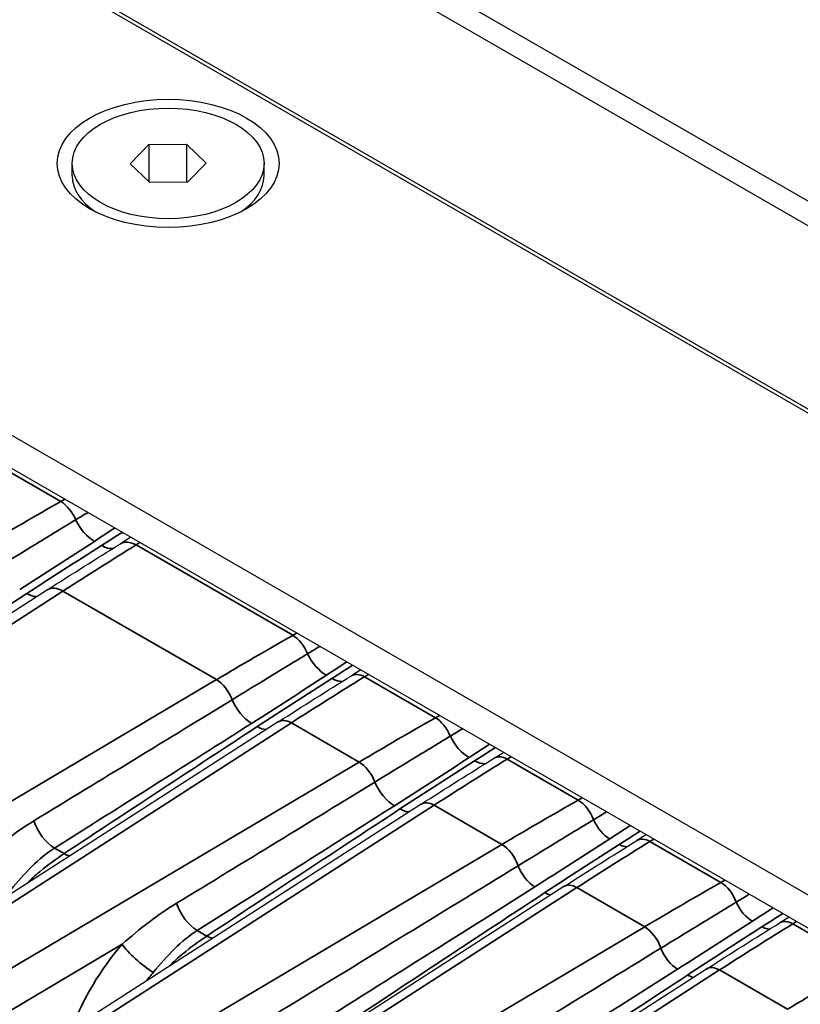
# Model space of a CAD drawing. Header units: millimetres. Extents: x 399 to 6233, y -1870 to 1602.
# Tile 32 of 256: x 2124 to 2140, y 765 to 784. Entities that reach past the tile are written whole.
import ezdxf

# ---------------------------------------------------------------- set-up
doc = ezdxf.new("R2010")
doc.units = ezdxf.units.MM
doc.layers.add('可見 (ISO)', color=7, linetype='Continuous', lineweight=25)
doc.layers.add('窄部可見 (ISO)', color=7, linetype='Continuous', lineweight=35)

msp = doc.modelspace()

# ---------------------------------------------------------------- linework, layer by layer
at = {"layer": '可見 (ISO)'}
for p, q in [((2092.545, 808.02), (2172.448, 761.888)), ((2092.333, 807.653), (2172.236, 761.521)), ((2089.186, 805.836), (2169.089, 759.704)), ((2090.353, 805.081), (2167.781, 760.378)), ((2157.74, 756.622), (2083.847, 799.284)), ((2083.847, 798.63), (2157.274, 756.237)), ((2126.266, 781.539), (2126.631, 781.917)), ((2126.631, 781.917), (2127.382, 781.924)), ((2126.631, 781.917), (2126.631, 781.186)), ((2127.382, 781.924), (2127.767, 781.552)), ((2127.382, 781.924), (2127.382, 781.173)), ((2125.116, 781.3), (2125.116, 781.545)), ((2126.651, 781.167), (2126.266, 781.539)), ((2127.767, 781.552), (2127.401, 781.173)), ((2128.916, 781.3), (2128.916, 781.545)), ((2127.401, 781.173), (2126.651, 781.167)), ((2126.278, 774.133), (2126.072, 774.005)), ((2124.622, 773.091), (2121.938, 771.364)), ((2130.834, 771.503), (2130.649, 771.389)), ((2129.199, 770.474), (2120.668, 764.987)), ((2133.478, 769.756), (2133.662, 769.87)), ((2132.028, 768.841), (2123.246, 763.192)), ((2136.49, 768.237), (2136.306, 768.123)), ((2134.856, 767.208), (2126.074, 761.559)), ((2139.319, 766.604), (2139.134, 766.49)), ((2137.685, 765.575), (2128.903, 759.926))]:
    msp.add_line(p, q, dxfattribs=at)
for major_axis in [(2.2, 0), (1.9, 0)]:
    msp.add_ellipse((2127.016, 781.545), major_axis=major_axis, ratio=0.57735, dxfattribs=at)
for centre, major_axis, start_param, end_param in [((2127.016, 781.3), (-1.9, 0), 0, 0.709273), ((2127.016, 781.3), (1.9, 0), 5.573912, 6.283185), ((2126.072, 766.413), (-1, 1.732), 0.460179, 0.460233)]:
    msp.add_ellipse(centre, major_axis=major_axis, ratio=0.57735, start_param=start_param, end_param=end_param, dxfattribs=at)
for points in [[(2124.622, 773.091), (2125.105, 773.402), (2125.589, 773.707), (2126.072, 774.005)], [(2129.199, 770.474), (2129.682, 770.785), (2130.166, 771.09), (2130.649, 771.389)], [(2132.028, 768.841), (2132.511, 769.152), (2132.994, 769.457), (2133.478, 769.756)], [(2134.856, 767.208), (2135.339, 767.519), (2135.823, 767.824), (2136.306, 768.123)], [(2137.685, 765.575), (2138.168, 765.886), (2138.651, 766.191), (2139.134, 766.49)]]:
    msp.add_open_spline(points, degree=3, dxfattribs=at)
at = {"layer": '窄部可見 (ISO)'}
for p, q in [((2123.483, 775.655), (2124.889, 774.844)), ((2124.889, 774.844), (2124.969, 774.889)), ((2126.458, 774.029), (2126.382, 773.982)), ((2126.382, 773.982), (2129.485, 772.19)), ((2124.932, 773.067), (2122.248, 771.341)), ((2127.974, 771.311), (2124.932, 773.067)), ((2129.485, 772.19), (2129.565, 772.235)), ((2130.984, 771.416), (2130.907, 771.369)), ((2130.907, 771.369), (2132.313, 770.557)), ((2119.424, 766.24), (2127.974, 771.311)), ((2132.313, 770.557), (2132.393, 770.602)), ((2129.458, 770.454), (2120.927, 764.967)), ((2130.802, 769.678), (2129.458, 770.454)), ((2121.906, 764.402), (2130.802, 769.678)), ((2133.812, 769.783), (2133.736, 769.736)), ((2133.736, 769.736), (2135.142, 768.924)), ((2132.286, 768.821), (2123.504, 763.173)), ((2133.63, 768.045), (2132.286, 768.821)), ((2135.142, 768.924), (2135.222, 768.969)), ((2124.117, 768.359), (2124.117, 768.359)), ((2124.473, 762.613), (2133.63, 768.045)), ((2136.641, 768.15), (2136.564, 768.103)), ((2136.564, 768.103), (2137.97, 767.291)), ((2124.764, 767.972), (2124.953, 767.862)), ((2137.97, 767.291), (2138.05, 767.336)), ((2135.114, 767.189), (2126.332, 761.54)), ((2136.459, 766.412), (2135.114, 767.189)), ((2139.469, 766.517), (2139.392, 766.47)), ((2139.392, 766.47), (2140.799, 765.658)), ((2127.301, 760.98), (2136.459, 766.412)), ((2127.592, 766.339), (2127.781, 766.229)), ((2126.103, 766.069), (2122.264, 763.792)), ((2137.943, 765.556), (2129.161, 759.907)), ((2139.287, 764.779), (2137.943, 765.556))]:
    msp.add_line(p, q, dxfattribs=at)
for centre, major_axis, ratio, start_param, end_param in [((2125.897, 693.725), (51.593, 85.713), 0.589256, 0.809997, 0.830936), ((2124.894, 774.438), (0.247, -0.434), 0.557018, 1.352757, 2.35942), ((2115.416, 769.041), (17.698, 10.482), 0.017311, 5.286764, 5.303212), ((2125.531, 774.527), (0.329, -0.502), 0.546707, 4.460195, 5.466556), ((2127.348, 692.886), (-48.468, -87.519), 0.565207, 3.930756, 3.951695), ((2125.671, 774.446), (0.321, -0.507), 0.536366, 5.474921, 6.056435), ((2126.388, 773.495), (-0.316, 0.51), 0.581198, 5.480363, 6.283185), ((2124.947, 772.586), (-0.325, 0.505), 0.568811, 5.470634, 6.283185), ((2114.151, 765.767), (-24.622, -16.373), 0.017328, 4.279901, 4.398007), ((2124.189, 773.491), (0.328, -0.502), 0.546241, 5.466943, 5.969375), ((2130.493, 691.071), (51.593, 85.713), 0.589256, 0.809997, 0.830936), ((2129.49, 771.785), (-0.247, 0.434), 0.557018, 4.49435, 5.501013), ((2120.012, 766.387), (17.698, 10.482), 0.017311, 5.286764, 5.303212), ((2130.127, 771.874), (0.329, -0.502), 0.546707, 4.460195, 5.466556), ((2131.874, 690.274), (-48.466, -87.52), 0.565194, 3.930746, 3.951685), ((2130.912, 770.963), (-0.263, 0.425), 0.581198, 5.480363, 6.283185), ((2127.986, 770.91), (-0.255, 0.43), 0.544644, 4.408807, 5.490815), ((2130.235, 771.812), (0.322, -0.506), 0.53812, 5.473533, 6.00157), ((2112.373, 761.649), (33.209, 20.104), 0.009219, 5.07594, 5.206517), ((2128.645, 770.919), (0.322, -0.506), 0.537663, 4.392236, 5.473896), ((2119.044, 764.904), (-23.278, -14.557), 0.016176, 1.808908, 1.986983), ((2120.253, 764.206), (-22.525, -14.992), 0.016654, 4.313046, 4.491121), ((2128.756, 770.855), (0.329, -0.502), 0.547158, 5.466181, 5.912766), ((2129.47, 770.054), (-0.27, 0.421), 0.568811, 5.470634, 6.283185), ((2133.321, 689.438), (51.593, 85.713), 0.589256, 0.809997, 0.830936), ((2132.318, 770.152), (-0.247, 0.434), 0.557018, 4.49435, 5.501013), ((2122.84, 764.754), (17.698, 10.482), 0.017311, 5.286764, 5.303212), ((2132.956, 770.241), (0.329, -0.502), 0.546707, 4.460195, 5.466556), ((2133.741, 769.33), (-0.263, 0.425), 0.581198, 5.480363, 6.283185), ((2130.814, 769.277), (-0.255, 0.43), 0.544644, 4.408807, 5.490815), ((2134.702, 688.641), (-48.466, -87.52), 0.565194, 3.930746, 3.951685), ((2133.064, 770.179), (0.322, -0.506), 0.53812, 5.473533, 6.00157), ((2115.201, 760.016), (33.209, 20.104), 0.009219, 5.07594, 5.206517), ((2131.474, 769.286), (0.322, -0.506), 0.537663, 4.392236, 5.473896), ((2121.873, 763.271), (-23.278, -14.557), 0.016176, 1.808908, 1.986983), ((2132.298, 768.421), (-0.27, 0.421), 0.568811, 5.470634, 6.283185), ((2136.15, 687.805), (51.593, 85.713), 0.589256, 0.809997, 0.830936), ((2135.147, 768.519), (-0.247, 0.434), 0.557018, 4.440133, 5.501013), ((2123.082, 762.573), (-22.525, -14.992), 0.016654, 4.313046, 4.491121), ((2131.585, 769.222), (0.329, -0.502), 0.547158, 5.466181, 5.912766), ((2124.739, 768.446), (0.32, -0.507), 0.53547, 4.263432, 5.475625), ((2135.746, 768.55), (0.273, -0.419), 0.544817, 4.407615, 5.468118), ((2133.643, 767.644), (-0.255, 0.43), 0.544644, 4.349626, 5.490815), ((2137.531, 687.008), (-48.466, -87.52), 0.565194, 3.930746, 3.951685), ((2135.934, 768.442), (0.27, -0.421), 0.540031, 5.472005, 5.910705), ((2136.569, 767.698), (-0.263, 0.425), 0.581198, 5.480363, 6.283185), ((2124.928, 768.337), (0.331, -0.501), 0.549309, 5.464382, 5.731981), ((2121.05, 760.175), (30.189, 18.313), 0.010141, 4.977414, 5.14781), ((2134.262, 767.599), (0.267, -0.422), 0.536638, 4.333887, 5.474707), ((2135.127, 766.788), (-0.27, 0.421), 0.568811, 5.470634, 6.283185), ((2138.978, 686.172), (51.593, 85.713), 0.589256, 0.809997, 0.830936), ((2137.975, 766.886), (-0.247, 0.434), 0.557018, 4.440133, 5.501013), ((2126.249, 762.612), (-21.192, -13.236), 0.015549, 1.714575, 1.949868), ((2127.416, 761.938), (-20.479, -13.647), 0.016027, 4.349516, 4.58481), ((2134.46, 767.484), (0.275, -0.418), 0.548165, 5.465341, 5.810795), ((2127.567, 766.813), (0.32, -0.507), 0.53547, 4.263432, 5.475625), ((2138.574, 766.917), (0.273, -0.419), 0.544817, 4.407615, 5.468118), ((2140.359, 685.375), (-48.466, -87.52), 0.565194, 3.930746, 3.951685), ((2139.397, 766.065), (-0.263, 0.425), 0.581198, 5.480363, 6.283185), ((2136.471, 766.011), (-0.255, 0.43), 0.544644, 4.349626, 5.490815), ((2138.763, 766.809), (0.27, -0.421), 0.540031, 5.472005, 5.910705), ((2127.757, 766.704), (-0.331, 0.501), 0.549309, 2.32279, 2.590389), ((2127.012, 764.386), (-1.68, -2.795), 0.529006, 4.409216, 5.022733), ((2126.518, 765.819), (0.457, -0.389), 0.217549, 3.789822, 5.350538), ((2123.879, 758.542), (30.189, 18.313), 0.010141, 4.977414, 5.14781), ((2137.09, 765.966), (0.267, -0.422), 0.536638, 4.333887, 5.474707), ((2127.483, 764.104), (-1.408, -2.324), 0.531131, 4.411078, 4.492399), ((2129.078, 760.979), (-21.192, -13.236), 0.015549, 1.714575, 1.949868), ((2137.955, 765.155), (-0.27, 0.421), 0.568811, 5.470634, 6.283185), ((2141.807, 684.539), (51.593, 85.713), 0.589256, 0.809997, 0.830936), ((2130.245, 760.305), (-20.479, -13.647), 0.016027, 4.349516, 4.58481), ((2137.289, 765.851), (0.275, -0.418), 0.548165, 5.465341, 5.810795)]:
    msp.add_ellipse(centre, major_axis=major_axis, ratio=ratio, start_param=start_param, end_param=end_param, dxfattribs=at)
for points, knots in [([(2123.69, 773.568), (2123.929, 773.714), (2124.167, 773.86), (2124.406, 774.005), (2124.665, 774.164), (2124.925, 774.322), (2125.184, 774.479)], [0, 0, 0, 0, 0.001000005, 0.001000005, 0.001000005, 0.002089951, 0.002089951, 0.002089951, 0.002089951]), ([(2128.286, 770.914), (2128.525, 771.061), (2128.763, 771.207), (2129.002, 771.352), (2129.262, 771.51), (2129.521, 771.668), (2129.78, 771.825)], [0, 0, 0, 0, 0.001000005, 0.001000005, 0.001000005, 0.002089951, 0.002089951, 0.002089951, 0.002089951]), ([(2131.114, 769.281), (2131.353, 769.428), (2131.592, 769.574), (2131.83, 769.719), (2132.09, 769.877), (2132.349, 770.035), (2132.608, 770.192)], [0, 0, 0, 0, 0.001000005, 0.001000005, 0.001000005, 0.002089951, 0.002089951, 0.002089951, 0.002089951]), ([(2123.274, 767.702), (2123.451, 767.853), (2123.624, 767.997), (2123.799, 768.13), (2123.803, 768.133), (2123.806, 768.136), (2123.81, 768.138), (2123.989, 768.274), (2124.169, 768.399), (2124.355, 768.512)], [0, 0, 0, 0, 0.000759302, 0.000759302, 0.000759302, 0.000774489, 0.000774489, 0.000774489, 0.001548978, 0.001548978, 0.001548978, 0.001548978]), ([(2133.952, 767.622), (2134.191, 767.768), (2134.43, 767.914), (2134.669, 768.06), (2134.928, 768.219), (2135.188, 768.377), (2135.446, 768.535)], [0, 0, 0, 0, 0.001000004, 0.001000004, 0.001000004, 0.002089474, 0.002089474, 0.002089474, 0.002089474]), ([(2124.764, 767.972), (2124.604, 767.871), (2124.456, 767.748), (2124.173, 767.466), (2124.036, 767.306), (2123.894, 767.14)], [0, 0, 0, 0, 0.000661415, 0.000661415, 0.001322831, 0.001322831, 0.001322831, 0.001322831]), ([(2124.209, 767.264), (2124.295, 767.352), (2124.385, 767.433), (2124.635, 767.641), (2124.798, 767.759), (2124.953, 767.862)], [0.000278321, 0.000278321, 0.000278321, 0.000278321, 0.000661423, 0.000661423, 0.001322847, 0.001322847, 0.001322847, 0.001322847]), ([(2126.103, 766.069), (2126.279, 766.22), (2126.453, 766.364), (2126.628, 766.497), (2126.631, 766.5), (2126.635, 766.503), (2126.638, 766.505), (2126.817, 766.641), (2126.998, 766.766), (2127.183, 766.879)], [0, 0, 0, 0, 0.000759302, 0.000759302, 0.000759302, 0.000774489, 0.000774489, 0.000774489, 0.001548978, 0.001548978, 0.001548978, 0.001548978]), ([(2136.781, 765.989), (2137.02, 766.135), (2137.259, 766.281), (2137.497, 766.427), (2137.757, 766.586), (2138.016, 766.744), (2138.275, 766.902)], [0, 0, 0, 0, 0.001000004, 0.001000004, 0.001000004, 0.002089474, 0.002089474, 0.002089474, 0.002089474]), ([(2127.592, 766.339), (2127.432, 766.238), (2127.285, 766.115), (2127.001, 765.833), (2126.864, 765.673), (2126.722, 765.507)], [0, 0, 0, 0, 0.000661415, 0.000661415, 0.001322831, 0.001322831, 0.001322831, 0.001322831]), ([(2127.038, 765.631), (2127.124, 765.719), (2127.214, 765.8), (2127.463, 766.008), (2127.626, 766.126), (2127.781, 766.229)], [0.000278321, 0.000278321, 0.000278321, 0.000278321, 0.000661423, 0.000661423, 0.001322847, 0.001322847, 0.001322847, 0.001322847])]:
    msp.add_open_spline(points, degree=3, knots=knots, dxfattribs=at)
for points in [[(2125.959, 774.317), (2125.827, 774.23), (2125.693, 774.142), (2125.556, 774.053)], [(2125.696, 773.971), (2125.837, 774.06), (2125.974, 774.146), (2126.108, 774.231)], [(2125.556, 774.053), (2125.066, 773.732), (2124.572, 773.414), (2124.074, 773.098)], [(2124.214, 773.017), (2124.704, 773.337), (2125.197, 773.656), (2125.696, 773.971)], [(2130.555, 771.663), (2130.423, 771.577), (2130.289, 771.489), (2130.152, 771.399)], [(2130.26, 771.337), (2130.399, 771.425), (2130.536, 771.512), (2130.67, 771.597)], [(2130.152, 771.399), (2129.663, 771.079), (2129.168, 770.761), (2128.67, 770.445)], [(2128.781, 770.381), (2129.271, 770.701), (2129.763, 771.021), (2130.26, 771.337)], [(2133.384, 770.03), (2133.252, 769.944), (2133.118, 769.856), (2132.981, 769.766)], [(2133.089, 769.704), (2133.228, 769.792), (2133.364, 769.879), (2133.499, 769.964)], [(2132.981, 769.766), (2132.491, 769.446), (2131.996, 769.128), (2131.499, 768.812)], [(2131.61, 768.748), (2132.099, 769.068), (2132.592, 769.388), (2133.089, 769.704)], [(2135.446, 768.535), (2135.532, 768.587), (2135.618, 768.639), (2135.703, 768.691)], [(2136.173, 768.42), (2136.039, 768.332), (2135.903, 768.244), (2135.767, 768.155)], [(2135.955, 768.046), (2136.094, 768.135), (2136.231, 768.223), (2136.366, 768.309)], [(2135.767, 768.155), (2135.276, 767.836), (2134.781, 767.519), (2134.283, 767.203)], [(2134.481, 767.089), (2134.969, 767.41), (2135.46, 767.729), (2135.955, 768.046)], [(2138.275, 766.902), (2138.361, 766.954), (2138.446, 767.006), (2138.532, 767.058)], [(2139.002, 766.787), (2138.867, 766.699), (2138.732, 766.611), (2138.595, 766.522)], [(2138.783, 766.413), (2138.922, 766.502), (2139.059, 766.59), (2139.194, 766.676)], [(2138.595, 766.522), (2138.104, 766.203), (2137.609, 765.886), (2137.111, 765.57)], [(2137.31, 765.456), (2137.798, 765.777), (2138.288, 766.096), (2138.783, 766.413)]]:
    msp.add_open_spline(points, degree=3, dxfattribs=at)

doc.saveas('drawing.dxf')
